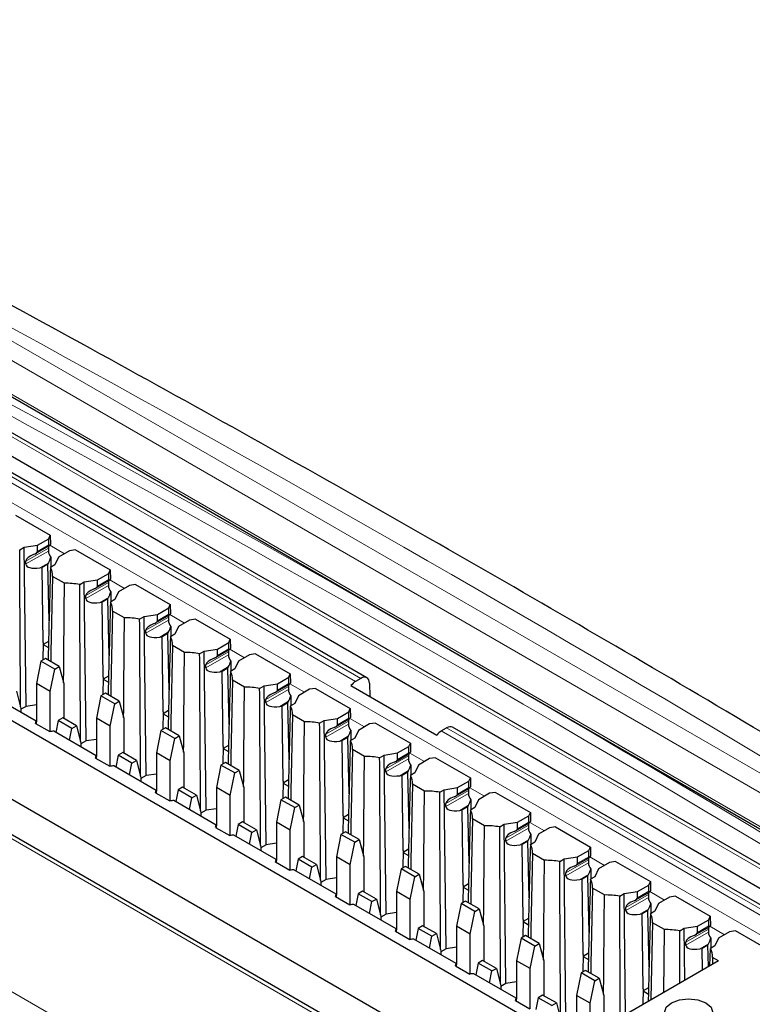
# Paper-space layout 'Blatt2' of a CAD drawing. Header units: millimetres. Extents: x 5 to 418, y 2 to 292.
# Tile 73 of 76: x 314 to 326, y 251 to 268. Entities that reach past the tile are written whole.
import ezdxf

# ---------------------------------------------------------------- set-up
doc = ezdxf.new("R2010")
doc.units = ezdxf.units.MM

psp = doc.layouts.new('Blatt2')

# ---------------------------------------------------------------- linework, layer by layer
at = {"color": 7, "linetype": 'Continuous', "lineweight": 18}
for p, q in [((306.937, 265.459), (335.45, 248.999)), ((308.766, 265.287), (333.909, 250.772)), ((333.765, 250.526), (308.622, 265.041)), ((334.121, 249.069), (307.927, 264.19)), ((319.745, 256.707), (307.345, 263.865)), ((310.38, 262.012), (319.657, 256.657)), ((328.199, 251.402), (310.238, 261.77)), ((323.254, 248.708), (305.293, 259.076)), ((314.217, 258.595), (314.589, 258.809)), ((314.589, 258.858), (314.219, 258.644)), ((314.598, 258.91), (314.408, 258.8)), ((314.613, 258.904), (314.855, 258.764)), ((314.594, 258.616), (314.446, 258.531)), ((315.579, 258.287), (315.209, 258.073)), ((315.588, 258.338), (315.398, 258.229)), ((315.602, 258.332), (315.845, 258.192)), ((315.207, 258.023), (315.579, 258.238)), ((315.583, 258.044), (315.436, 257.959)), ((316.197, 257.452), (316.569, 257.666)), ((316.569, 257.715), (316.199, 257.501)), ((316.578, 257.767), (316.388, 257.657)), ((316.592, 257.761), (316.835, 257.621)), ((316.573, 257.473), (316.426, 257.388)), ((317.559, 257.144), (317.189, 256.93)), ((317.568, 257.195), (317.378, 257.086)), ((317.582, 257.19), (317.825, 257.049)), ((317.187, 256.88), (317.559, 257.095)), ((317.563, 256.901), (317.416, 256.816)), ((318.177, 256.309), (318.549, 256.523)), ((318.549, 256.572), (318.179, 256.359)), ((318.558, 256.624), (318.368, 256.514)), ((318.572, 256.618), (318.815, 256.478)), ((318.553, 256.33), (318.406, 256.245)), ((319.539, 256.001), (319.168, 255.787)), ((319.547, 256.052), (319.358, 255.943)), ((319.562, 256.047), (319.805, 255.906)), ((319.167, 255.737), (319.539, 255.952)), ((321.071, 255.84), (328.34, 251.644)), ((333.558, 248.733), (321.159, 255.891)), ((319.543, 255.758), (319.396, 255.673)), ((320.157, 255.166), (320.529, 255.38)), ((320.529, 255.429), (320.158, 255.216)), ((320.537, 255.481), (320.348, 255.371)), ((320.552, 255.475), (320.795, 255.335)), ((320.533, 255.187), (320.386, 255.102)), ((321.527, 254.909), (321.338, 254.8)), ((321.542, 254.904), (321.785, 254.763)), ((321.147, 254.594), (321.519, 254.809)), ((321.519, 254.858), (321.148, 254.644)), ((321.523, 254.615), (321.376, 254.53)), ((322.137, 254.023), (322.509, 254.237)), ((322.509, 254.286), (322.138, 254.073)), ((322.517, 254.338), (322.328, 254.228)), ((322.532, 254.332), (322.775, 254.192)), ((322.513, 254.044), (322.366, 253.959)), ((323.507, 253.766), (323.318, 253.657)), ((323.522, 253.761), (323.765, 253.62)), ((323.127, 253.451), (323.499, 253.666)), ((323.499, 253.715), (323.128, 253.501)), ((323.503, 253.473), (323.356, 253.387)), ((311.045, 253.236), (327.025, 244.011)), ((324.117, 252.88), (324.489, 253.094)), ((324.489, 253.143), (324.118, 252.93)), ((324.497, 253.195), (324.307, 253.085)), ((324.512, 253.189), (324.755, 253.049)), ((324.493, 252.901), (324.346, 252.816)), ((325.487, 252.624), (325.297, 252.514)), ((325.502, 252.618), (325.745, 252.477)), ((325.107, 252.308), (325.479, 252.523)), ((325.479, 252.572), (325.108, 252.358)), ((325.483, 252.33), (325.336, 252.244))]:
    psp.add_line(p, q, dxfattribs=at)
at = {"color": 7, "linetype": 'Continuous', "lineweight": 25}
for p, q in [((306.962, 265.404), (335.475, 248.944)), ((334.221, 249.079), (308.027, 264.2)), ((333.881, 248.881), (307.601, 264.051)), ((319.845, 256.717), (307.445, 263.875)), ((324.234, 250.09), (306.415, 260.377)), ((306.008, 259.32), (324.044, 248.908)), ((314.048, 259.399), (314.621, 259.069)), ((323.354, 248.718), (305.393, 259.086)), ((314.411, 258.906), (314.595, 259.012)), ((314.595, 259.012), (314.621, 259.069)), ((314.598, 258.91), (314.595, 259.012)), ((314.621, 259.069), (314.624, 258.917)), ((314.116, 258.828), (314.191, 258.872)), ((314.191, 258.872), (314.411, 258.906)), ((314.22, 256.246), (314.191, 258.872)), ((314.379, 258.767), (314.606, 258.898)), ((314.408, 258.8), (314.411, 258.906)), ((314.589, 258.858), (314.589, 258.809)), ((314.94, 258.812), (314.756, 258.707)), ((315.038, 258.828), (314.94, 258.812)), ((315.038, 258.828), (315.611, 258.497)), ((314.217, 258.595), (314.219, 258.644)), ((314.582, 258.592), (314.594, 258.616)), ((314.627, 258.706), (314.63, 258.541)), ((314.756, 258.707), (314.697, 258.58)), ((314.446, 258.531), (314.488, 258.537)), ((314.582, 258.592), (314.488, 258.537)), ((314.501, 257.298), (314.488, 258.537)), ((314.6, 257.658), (314.582, 258.592)), ((314.697, 258.58), (314.622, 258.536)), ((315.401, 258.334), (315.585, 258.44)), ((315.585, 258.44), (315.611, 258.497)), ((315.588, 258.338), (315.585, 258.44)), ((315.611, 258.497), (315.614, 258.346)), ((314.854, 258.277), (314.657, 258.391)), ((315.106, 258.257), (315.181, 258.3)), ((315.181, 258.3), (315.401, 258.334)), ((315.21, 255.675), (315.181, 258.3)), ((315.369, 258.195), (315.596, 258.326)), ((315.398, 258.229), (315.401, 258.334)), ((315.579, 258.287), (315.579, 258.238)), ((315.617, 258.134), (315.62, 257.969)), ((315.746, 258.135), (315.687, 258.008)), ((315.93, 258.241), (315.746, 258.135)), ((316.028, 258.256), (315.93, 258.241)), ((316.028, 258.256), (316.601, 257.926)), ((315.207, 258.023), (315.209, 258.073)), ((315.436, 257.959), (315.478, 257.966)), ((315.572, 258.02), (315.478, 257.966)), ((315.491, 256.727), (315.478, 257.966)), ((315.572, 258.02), (315.583, 258.044)), ((315.59, 257.087), (315.572, 258.02)), ((315.687, 258.008), (315.612, 257.964)), ((315.844, 257.706), (315.647, 257.819)), ((316.391, 257.763), (316.574, 257.869)), ((316.574, 257.869), (316.601, 257.926)), ((316.578, 257.767), (316.574, 257.869)), ((316.601, 257.926), (316.604, 257.774)), ((316.095, 257.685), (316.171, 257.729)), ((316.171, 257.729), (316.391, 257.763)), ((316.2, 255.103), (316.171, 257.729)), ((316.359, 257.624), (316.586, 257.755)), ((316.388, 257.657), (316.391, 257.763)), ((316.569, 257.715), (316.569, 257.666)), ((316.92, 257.67), (316.736, 257.564)), ((317.018, 257.685), (316.92, 257.67)), ((317.018, 257.685), (317.591, 257.354)), ((316.197, 257.452), (316.199, 257.501)), ((316.562, 257.449), (316.573, 257.473)), ((316.607, 257.563), (316.61, 257.398)), ((316.736, 257.564), (316.677, 257.437)), ((314.592, 257.318), (314.501, 257.266)), ((316.426, 257.388), (316.468, 257.394)), ((316.562, 257.449), (316.468, 257.394)), ((316.481, 256.155), (316.468, 257.394)), ((316.58, 256.515), (316.562, 257.449)), ((316.677, 257.437), (316.602, 257.393)), ((317.564, 257.297), (317.591, 257.354)), ((317.591, 257.354), (317.593, 257.203)), ((314.501, 257.298), (314.499, 257.01)), ((314.501, 257.298), (314.501, 257.266)), ((314.501, 257.266), (314.589, 257.215)), ((316.834, 257.134), (316.637, 257.248)), ((317.085, 257.114), (317.161, 257.157)), ((317.161, 257.157), (317.381, 257.191)), ((317.19, 254.532), (317.161, 257.157)), ((317.349, 257.052), (317.576, 257.183)), ((317.378, 257.086), (317.381, 257.191)), ((317.381, 257.191), (317.564, 257.297)), ((317.559, 257.144), (317.559, 257.095)), ((317.568, 257.195), (317.564, 257.297)), ((314.467, 256.992), (314.391, 256.621)), ((314.542, 257.035), (314.467, 256.992)), ((314.693, 256.861), (314.467, 256.992)), ((314.768, 256.904), (314.542, 257.035)), ((317.597, 256.991), (317.6, 256.826)), ((317.726, 256.992), (317.667, 256.865)), ((317.91, 257.098), (317.726, 256.992)), ((318.008, 257.113), (317.91, 257.098)), ((318.008, 257.113), (318.581, 256.783)), ((314.618, 256.491), (314.693, 256.861)), ((314.693, 256.861), (314.768, 256.904)), ((314.768, 256.904), (314.844, 256.621)), ((317.187, 256.88), (317.189, 256.93)), ((317.416, 256.816), (317.458, 256.823)), ((317.552, 256.877), (317.458, 256.823)), ((317.471, 255.584), (317.458, 256.823)), ((317.552, 256.877), (317.563, 256.901)), ((317.57, 255.944), (317.552, 256.877)), ((317.667, 256.865), (317.592, 256.822)), ((315.491, 256.727), (315.489, 256.439)), ((315.582, 256.746), (315.491, 256.694)), ((315.491, 256.727), (315.491, 256.694)), ((315.491, 256.694), (315.579, 256.643)), ((317.824, 256.563), (317.627, 256.676)), ((318.371, 256.62), (318.554, 256.726)), ((318.554, 256.726), (318.581, 256.783)), ((318.558, 256.624), (318.554, 256.726)), ((318.581, 256.783), (318.583, 256.631)), ((319.745, 256.707), (319.657, 256.657)), ((314.061, 256.496), (314.137, 256.213)), ((314.618, 256.491), (314.391, 256.621)), ((314.391, 256.621), (314.391, 255.99)), ((314.618, 255.83), (314.618, 256.491)), ((314.844, 256.621), (314.844, 256.044)), ((318.075, 256.542), (318.151, 256.586)), ((318.151, 256.586), (318.371, 256.62)), ((318.18, 253.96), (318.151, 256.586)), ((318.339, 256.481), (318.566, 256.612)), ((318.368, 256.514), (318.371, 256.62)), ((318.549, 256.572), (318.549, 256.523)), ((318.899, 256.527), (318.716, 256.421)), ((318.998, 256.542), (318.899, 256.527)), ((318.998, 256.542), (319.571, 256.211)), ((319.582, 256.588), (320.996, 255.772)), ((319.888, 256.627), (319.895, 256.407)), ((314.388, 256.003), (313.687, 256.407)), ((315.457, 256.42), (315.381, 256.05)), ((315.532, 256.463), (315.457, 256.42)), ((315.683, 256.29), (315.457, 256.42)), ((315.758, 256.333), (315.532, 256.463)), ((315.683, 256.29), (315.758, 256.333)), ((315.758, 256.333), (315.834, 256.05)), ((318.177, 256.309), (318.179, 256.359)), ((318.542, 256.306), (318.553, 256.33)), ((318.587, 256.42), (318.59, 256.255)), ((318.716, 256.421), (318.657, 256.294)), ((314.22, 256.246), (314.137, 256.198)), ((314.137, 256.213), (314.137, 256.148)), ((314.391, 256.273), (314.22, 256.246)), ((315.607, 255.919), (315.683, 256.29)), ((316.572, 256.175), (316.481, 256.123)), ((318.406, 256.245), (318.447, 256.251)), ((318.542, 256.306), (318.447, 256.251)), ((318.461, 255.013), (318.447, 256.251)), ((318.56, 255.372), (318.542, 256.306)), ((318.657, 256.294), (318.581, 256.25)), ((319.544, 256.154), (319.571, 256.211)), ((319.571, 256.211), (319.573, 256.06)), ((314.75, 256.012), (314.71, 255.817)), ((314.825, 256.055), (314.75, 256.012)), ((314.976, 255.881), (314.75, 256.012)), ((315.051, 255.924), (314.825, 256.055)), ((315.607, 255.919), (315.381, 256.05)), ((315.381, 256.05), (315.381, 255.419)), ((315.834, 256.05), (315.834, 255.472)), ((316.481, 256.155), (316.479, 255.867)), ((316.481, 256.155), (316.481, 256.123)), ((316.481, 256.123), (316.569, 256.072)), ((318.814, 255.991), (318.617, 256.105)), ((319.065, 255.971), (319.141, 256.014)), ((319.141, 256.014), (319.361, 256.048)), ((319.17, 253.389), (319.141, 256.014)), ((319.329, 255.909), (319.556, 256.04)), ((319.358, 255.943), (319.361, 256.048)), ((319.361, 256.048), (319.544, 256.154)), ((319.539, 256.001), (319.539, 255.952)), ((319.547, 256.052), (319.544, 256.154)), ((314.376, 255.965), (314.611, 255.829)), ((314.396, 255.953), (314.396, 255.958)), ((314.936, 255.686), (314.976, 255.881)), ((314.976, 255.881), (315.051, 255.924)), ((315.051, 255.924), (315.127, 255.642)), ((315.607, 255.258), (315.607, 255.919)), ((316.447, 255.849), (316.371, 255.478)), ((316.522, 255.892), (316.447, 255.849)), ((316.673, 255.718), (316.447, 255.849)), ((316.748, 255.761), (316.522, 255.892)), ((319.577, 255.848), (319.58, 255.683)), ((319.706, 255.849), (319.647, 255.722)), ((319.889, 255.955), (319.706, 255.849)), ((319.988, 255.97), (319.889, 255.955)), ((319.988, 255.97), (320.561, 255.64)), ((321.071, 255.84), (321.159, 255.891)), ((333.658, 248.743), (321.258, 255.901)), ((315.378, 255.431), (314.677, 255.836)), ((315.381, 255.701), (315.21, 255.675)), ((316.597, 255.348), (316.673, 255.718)), ((316.673, 255.718), (316.748, 255.761)), ((316.748, 255.761), (316.824, 255.478)), ((319.167, 255.737), (319.168, 255.787)), ((319.396, 255.673), (319.437, 255.68)), ((319.532, 255.734), (319.437, 255.68)), ((319.451, 254.441), (319.437, 255.68)), ((319.532, 255.734), (319.543, 255.758)), ((319.55, 254.801), (319.532, 255.734)), ((319.647, 255.722), (319.571, 255.679)), ((315.21, 255.675), (315.127, 255.627)), ((315.127, 255.642), (315.127, 255.576)), ((317.471, 255.584), (317.469, 255.296)), ((317.562, 255.603), (317.471, 255.551)), ((317.471, 255.584), (317.471, 255.551)), ((317.471, 255.551), (317.559, 255.5)), ((319.804, 255.42), (319.607, 255.533)), ((320.351, 255.477), (320.534, 255.583)), ((320.534, 255.583), (320.561, 255.64)), ((320.537, 255.481), (320.534, 255.583)), ((320.561, 255.64), (320.563, 255.488)), ((315.366, 255.393), (315.601, 255.257)), ((315.386, 255.382), (315.385, 255.386)), ((315.74, 255.44), (315.7, 255.245)), ((315.815, 255.484), (315.74, 255.44)), ((315.966, 255.31), (315.74, 255.44)), ((316.041, 255.353), (315.815, 255.484)), ((315.966, 255.31), (316.041, 255.353)), ((316.041, 255.353), (316.117, 255.07)), ((316.597, 255.348), (316.371, 255.478)), ((316.371, 255.478), (316.371, 254.847)), ((316.824, 255.478), (316.824, 254.901)), ((320.055, 255.399), (320.131, 255.443)), ((320.131, 255.443), (320.351, 255.477)), ((320.16, 252.818), (320.131, 255.443)), ((320.319, 255.338), (320.546, 255.469)), ((320.348, 255.371), (320.351, 255.477)), ((320.529, 255.429), (320.529, 255.38)), ((320.879, 255.384), (320.696, 255.278)), ((320.978, 255.399), (320.879, 255.384)), ((320.978, 255.399), (321.551, 255.068)), ((316.368, 254.86), (315.667, 255.264)), ((315.926, 255.115), (315.966, 255.31)), ((316.597, 254.687), (316.597, 255.348)), ((317.437, 255.277), (317.361, 254.907)), ((317.512, 255.32), (317.437, 255.277)), ((317.663, 255.147), (317.437, 255.277)), ((317.738, 255.19), (317.512, 255.32)), ((317.663, 255.147), (317.738, 255.19)), ((317.738, 255.19), (317.814, 254.907)), ((320.157, 255.166), (320.158, 255.216)), ((320.567, 255.277), (320.57, 255.112)), ((320.696, 255.278), (320.637, 255.151)), ((316.2, 255.103), (316.117, 255.055)), ((316.117, 255.07), (316.117, 255.005)), ((316.371, 255.13), (316.2, 255.103)), ((317.587, 254.776), (317.663, 255.147)), ((318.552, 255.032), (318.461, 254.98)), ((320.386, 255.102), (320.427, 255.108)), ((320.522, 255.163), (320.427, 255.108)), ((320.441, 253.87), (320.427, 255.108)), ((320.522, 255.163), (320.533, 255.187)), ((320.54, 254.229), (320.522, 255.163)), ((320.637, 255.151), (320.561, 255.107)), ((321.524, 255.011), (321.551, 255.068)), ((321.551, 255.068), (321.553, 254.917)), ((316.73, 254.869), (316.69, 254.674)), ((316.804, 254.912), (316.73, 254.869)), ((316.956, 254.738), (316.73, 254.869)), ((317.031, 254.781), (316.804, 254.912)), ((317.587, 254.776), (317.361, 254.907)), ((317.361, 254.907), (317.361, 254.276)), ((317.814, 254.907), (317.814, 254.33)), ((318.461, 255.013), (318.459, 254.724)), ((318.461, 255.013), (318.461, 254.98)), ((318.461, 254.98), (318.549, 254.929)), ((320.794, 254.848), (320.597, 254.962)), ((321.045, 254.828), (321.121, 254.871)), ((321.121, 254.871), (321.341, 254.905)), ((321.15, 252.246), (321.121, 254.871)), ((321.308, 254.766), (321.536, 254.897)), ((321.338, 254.8), (321.341, 254.905)), ((321.341, 254.905), (321.524, 255.011)), ((321.527, 254.909), (321.524, 255.011)), ((316.356, 254.822), (316.591, 254.686)), ((316.376, 254.81), (316.375, 254.815)), ((316.916, 254.543), (316.956, 254.738)), ((316.956, 254.738), (317.031, 254.781)), ((317.031, 254.781), (317.107, 254.499)), ((317.587, 254.115), (317.587, 254.776)), ((318.427, 254.706), (318.351, 254.335)), ((318.502, 254.749), (318.427, 254.706)), ((318.653, 254.575), (318.427, 254.706)), ((318.728, 254.618), (318.502, 254.749)), ((321.519, 254.858), (321.519, 254.809)), ((321.557, 254.705), (321.56, 254.54)), ((321.686, 254.706), (321.627, 254.579)), ((321.869, 254.812), (321.686, 254.706)), ((321.968, 254.827), (321.869, 254.812)), ((321.968, 254.827), (322.541, 254.497)), ((317.358, 254.288), (316.657, 254.693)), ((317.361, 254.558), (317.19, 254.532)), ((318.577, 254.205), (318.653, 254.575)), ((318.653, 254.575), (318.728, 254.618)), ((318.728, 254.618), (318.804, 254.335)), ((321.147, 254.594), (321.148, 254.644)), ((321.512, 254.591), (321.417, 254.537)), ((321.512, 254.591), (321.523, 254.615)), ((321.53, 253.658), (321.512, 254.591)), ((321.627, 254.579), (321.551, 254.536)), ((317.19, 254.532), (317.107, 254.484)), ((317.107, 254.499), (317.107, 254.433)), ((319.451, 254.441), (319.449, 254.153)), ((319.542, 254.46), (319.451, 254.408)), ((319.451, 254.441), (319.451, 254.408)), ((319.451, 254.408), (319.539, 254.357)), ((321.376, 254.53), (321.417, 254.537)), ((321.431, 253.298), (321.417, 254.537)), ((321.784, 254.277), (321.587, 254.39)), ((322.331, 254.334), (322.514, 254.44)), ((322.514, 254.44), (322.541, 254.497)), ((322.517, 254.338), (322.514, 254.44)), ((322.541, 254.497), (322.543, 254.345)), ((317.346, 254.25), (317.581, 254.114)), ((317.365, 254.239), (317.365, 254.243)), ((317.72, 254.297), (317.68, 254.103)), ((317.794, 254.341), (317.72, 254.297)), ((317.946, 254.167), (317.72, 254.297)), ((318.021, 254.21), (317.794, 254.341)), ((318.577, 254.205), (318.351, 254.335)), ((318.351, 254.335), (318.351, 253.704)), ((318.804, 254.335), (318.804, 253.758)), ((322.035, 254.256), (322.111, 254.3)), ((322.111, 254.3), (322.331, 254.334)), ((322.139, 251.675), (322.111, 254.3)), ((322.298, 254.195), (322.526, 254.326)), ((322.328, 254.228), (322.331, 254.334)), ((322.509, 254.286), (322.509, 254.237)), ((322.859, 254.241), (322.676, 254.135)), ((322.958, 254.256), (322.859, 254.241)), ((322.958, 254.256), (323.531, 253.925)), ((318.348, 253.717), (317.647, 254.121)), ((317.906, 253.972), (317.946, 254.167)), ((317.946, 254.167), (318.021, 254.21)), ((318.021, 254.21), (318.096, 253.927)), ((318.577, 253.544), (318.577, 254.205)), ((319.417, 254.134), (319.341, 253.764)), ((319.491, 254.177), (319.417, 254.134)), ((319.643, 254.004), (319.417, 254.134)), ((319.718, 254.047), (319.491, 254.177)), ((322.137, 254.023), (322.138, 254.073)), ((322.547, 254.134), (322.55, 253.969)), ((322.676, 254.135), (322.617, 254.008)), ((318.18, 253.96), (318.096, 253.912)), ((318.096, 253.927), (318.096, 253.862)), ((318.351, 253.987), (318.18, 253.96)), ((319.567, 253.633), (319.643, 254.004)), ((319.643, 254.004), (319.718, 254.047)), ((319.718, 254.047), (319.794, 253.764)), ((320.532, 253.889), (320.441, 253.837)), ((322.366, 253.959), (322.407, 253.965)), ((322.502, 254.02), (322.407, 253.965)), ((322.421, 252.727), (322.407, 253.965)), ((322.502, 254.02), (322.513, 254.044)), ((322.52, 253.086), (322.502, 254.02)), ((322.617, 254.008), (322.541, 253.964)), ((323.504, 253.868), (323.531, 253.925)), ((323.531, 253.925), (323.533, 253.774)), ((318.71, 253.726), (318.67, 253.531)), ((318.784, 253.769), (318.71, 253.726)), ((318.936, 253.595), (318.71, 253.726)), ((319.011, 253.638), (318.784, 253.769)), ((319.567, 253.633), (319.341, 253.764)), ((319.341, 253.764), (319.341, 253.133)), ((319.794, 253.764), (319.794, 253.187)), ((320.441, 253.87), (320.439, 253.581)), ((320.441, 253.87), (320.441, 253.837)), ((320.441, 253.837), (320.529, 253.786)), ((322.774, 253.705), (322.577, 253.819)), ((323.025, 253.685), (323.101, 253.728)), ((323.101, 253.728), (323.321, 253.762)), ((323.129, 251.103), (323.101, 253.728)), ((323.288, 253.623), (323.516, 253.754)), ((323.318, 253.657), (323.321, 253.762)), ((323.321, 253.762), (323.504, 253.868)), ((323.507, 253.766), (323.504, 253.868)), ((318.336, 253.679), (318.571, 253.543)), ((318.355, 253.667), (318.355, 253.672)), ((318.896, 253.4), (318.936, 253.595)), ((318.936, 253.595), (319.011, 253.638)), ((319.011, 253.638), (319.086, 253.356)), ((319.567, 252.972), (319.567, 253.633)), ((320.481, 253.606), (320.407, 253.563)), ((320.708, 253.475), (320.481, 253.606)), ((323.499, 253.715), (323.499, 253.666)), ((323.849, 253.669), (323.666, 253.563)), ((323.948, 253.684), (323.849, 253.669)), ((323.948, 253.684), (324.521, 253.354)), ((319.338, 253.145), (318.637, 253.55)), ((319.341, 253.415), (319.17, 253.389)), ((320.407, 253.563), (320.331, 253.192)), ((320.633, 253.432), (320.407, 253.563)), ((320.557, 253.062), (320.633, 253.432)), ((320.633, 253.432), (320.708, 253.475)), ((320.708, 253.475), (320.783, 253.192)), ((323.127, 253.451), (323.128, 253.501)), ((323.492, 253.449), (323.397, 253.394)), ((323.492, 253.449), (323.503, 253.473)), ((323.51, 252.515), (323.492, 253.449)), ((323.607, 253.436), (323.531, 253.393)), ((323.537, 253.562), (323.54, 253.397)), ((323.666, 253.563), (323.607, 253.436)), ((319.17, 253.389), (319.086, 253.341)), ((319.086, 253.356), (319.086, 253.29)), ((321.431, 253.298), (321.429, 253.01)), ((321.521, 253.318), (321.431, 253.265)), ((321.431, 253.298), (321.431, 253.265)), ((321.431, 253.265), (321.519, 253.214)), ((323.356, 253.387), (323.397, 253.394)), ((323.411, 252.155), (323.397, 253.394)), ((323.764, 253.134), (323.567, 253.247)), ((324.311, 253.191), (324.494, 253.297)), ((324.494, 253.297), (324.521, 253.354)), ((324.497, 253.195), (324.494, 253.297)), ((324.521, 253.354), (324.523, 253.202)), ((319.325, 253.107), (319.561, 252.971)), ((319.345, 253.096), (319.345, 253.1)), ((319.7, 253.155), (319.66, 252.96)), ((319.774, 253.198), (319.7, 253.155)), ((319.926, 253.024), (319.7, 253.155)), ((320.001, 253.067), (319.774, 253.198)), ((320.557, 253.062), (320.331, 253.192)), ((320.331, 253.192), (320.331, 252.561)), ((320.783, 253.192), (320.783, 252.615)), ((324.015, 253.113), (324.091, 253.157)), ((324.091, 253.157), (324.311, 253.191)), ((324.112, 251.163), (324.091, 253.157)), ((324.278, 253.052), (324.506, 253.183)), ((324.307, 253.085), (324.311, 253.191)), ((324.489, 253.143), (324.489, 253.094)), ((324.839, 253.098), (324.656, 252.992)), ((324.938, 253.113), (324.839, 253.098)), ((324.938, 253.113), (325.51, 252.782)), ((320.328, 252.574), (319.627, 252.978)), ((319.886, 252.829), (319.926, 253.024)), ((319.926, 253.024), (320.001, 253.067)), ((320.001, 253.067), (320.076, 252.784)), ((320.557, 252.401), (320.557, 253.062)), ((321.397, 252.991), (321.321, 252.621)), ((321.471, 253.034), (321.397, 252.991)), ((321.623, 252.861), (321.397, 252.991)), ((321.698, 252.904), (321.471, 253.034)), ((324.117, 252.88), (324.118, 252.93)), ((324.527, 252.991), (324.53, 252.826)), ((324.656, 252.992), (324.597, 252.865)), ((320.16, 252.818), (320.076, 252.769)), ((320.076, 252.784), (320.076, 252.719)), ((320.331, 252.844), (320.16, 252.818)), ((321.547, 252.49), (321.623, 252.861)), ((321.623, 252.861), (321.698, 252.904)), ((321.698, 252.904), (321.773, 252.621)), ((324.346, 252.816), (324.387, 252.822)), ((324.482, 252.877), (324.387, 252.822)), ((324.401, 251.584), (324.387, 252.822)), ((324.482, 252.877), (324.493, 252.901)), ((324.5, 251.943), (324.482, 252.877)), ((324.597, 252.865), (324.521, 252.821)), ((325.484, 252.725), (325.51, 252.782)), ((325.51, 252.782), (325.513, 252.631)), ((320.764, 252.626), (320.69, 252.583)), ((320.991, 252.496), (320.764, 252.626)), ((321.547, 252.49), (321.321, 252.621)), ((321.321, 252.621), (321.321, 251.99)), ((321.773, 252.621), (321.773, 252.044)), ((322.421, 252.727), (322.419, 252.438)), ((322.511, 252.746), (322.421, 252.694)), ((322.421, 252.727), (322.421, 252.694)), ((322.421, 252.694), (322.509, 252.643)), ((324.754, 252.562), (324.557, 252.676)), ((325.081, 252.585), (325.301, 252.619)), ((325.268, 252.48), (325.496, 252.611)), ((325.297, 252.514), (325.301, 252.619)), ((325.301, 252.619), (325.484, 252.725)), ((325.487, 252.624), (325.484, 252.725)), ((320.315, 252.536), (320.551, 252.4)), ((320.335, 252.524), (320.335, 252.529)), ((320.69, 252.583), (320.65, 252.388)), ((320.916, 252.452), (320.69, 252.583)), ((320.876, 252.257), (320.916, 252.452)), ((320.916, 252.452), (320.991, 252.496)), ((320.991, 252.496), (321.066, 252.213)), ((321.547, 251.829), (321.547, 252.49)), ((322.461, 252.463), (322.387, 252.42)), ((322.688, 252.332), (322.461, 252.463)), ((324.745, 251.528), (324.754, 252.562)), ((325.005, 252.542), (325.081, 252.585)), ((325.01, 251.681), (325.005, 252.542)), ((325.09, 251.727), (325.081, 252.585)), ((325.479, 252.572), (325.479, 252.523)), ((325.829, 252.526), (325.646, 252.42)), ((325.928, 252.541), (325.829, 252.526)), ((327.204, 251.805), (325.928, 252.541)), ((321.318, 252.002), (320.617, 252.407)), ((321.321, 252.273), (321.15, 252.246)), ((322.387, 252.42), (322.311, 252.049)), ((322.613, 252.289), (322.387, 252.42)), ((322.537, 251.919), (322.613, 252.289)), ((322.613, 252.289), (322.688, 252.332)), ((322.688, 252.332), (322.763, 252.049)), ((325.107, 252.308), (325.108, 252.358)), ((325.472, 252.306), (325.377, 252.251)), ((325.472, 252.306), (325.483, 252.33)), ((325.479, 251.952), (325.472, 252.306)), ((325.587, 252.293), (325.511, 252.25)), ((325.517, 252.419), (325.52, 252.255)), ((325.646, 252.42), (325.587, 252.293)), ((321.15, 252.246), (321.066, 252.198)), ((321.066, 252.213), (321.066, 252.148)), ((323.411, 252.155), (323.409, 251.867)), ((323.501, 252.175), (323.411, 252.122)), ((323.411, 252.155), (323.411, 252.122)), ((323.411, 252.122), (323.499, 252.071)), ((325.336, 252.244), (325.377, 252.251)), ((325.381, 251.895), (325.377, 252.251)), ((325.504, 251.966), (325.511, 252.25)), ((325.547, 252.104), (325.544, 251.99)), ((325.645, 252.048), (325.547, 252.104)), ((321.305, 251.964), (321.541, 251.828)), ((321.325, 251.953), (321.325, 251.957)), ((321.68, 252.012), (321.64, 251.817)), ((321.754, 252.055), (321.68, 252.012)), ((321.906, 251.881), (321.68, 252.012)), ((321.98, 251.924), (321.754, 252.055)), ((322.537, 251.919), (322.311, 252.049)), ((322.311, 252.049), (322.311, 251.418)), ((322.763, 252.049), (322.763, 251.472)), ((325.645, 252.048), (323.403, 250.753)), ((322.308, 251.431), (321.607, 251.835)), ((321.866, 251.686), (321.906, 251.881)), ((321.906, 251.881), (321.98, 251.924)), ((321.98, 251.924), (322.056, 251.641)), ((322.537, 251.258), (322.537, 251.919)), ((323.377, 251.848), (323.301, 251.478)), ((323.451, 251.891), (323.377, 251.848)), ((323.603, 251.718), (323.377, 251.848)), ((323.678, 251.761), (323.451, 251.891)), ((322.139, 251.675), (322.056, 251.627)), ((322.056, 251.641), (322.056, 251.576)), ((322.311, 251.701), (322.139, 251.675)), ((323.527, 251.347), (323.603, 251.718)), ((323.603, 251.718), (323.678, 251.761)), ((323.678, 251.761), (323.753, 251.478)), ((322.744, 251.483), (322.669, 251.44)), ((322.97, 251.353), (322.744, 251.483)), ((323.527, 251.347), (323.301, 251.478)), ((323.301, 251.478), (323.301, 250.847)), ((323.753, 251.478), (323.753, 250.956)), ((324.401, 251.584), (324.399, 251.328)), ((324.491, 251.603), (324.401, 251.551)), ((324.401, 251.584), (324.401, 251.551)), ((324.401, 251.551), (324.489, 251.5)), ((322.295, 251.393), (322.531, 251.257)), ((322.315, 251.381), (322.315, 251.386)), ((322.669, 251.44), (322.63, 251.245)), ((322.896, 251.309), (322.669, 251.44)), ((322.896, 251.309), (322.97, 251.353)), ((322.97, 251.353), (323.046, 251.07)), ((323.527, 250.825), (323.527, 251.347))]:
    psp.add_line(p, q, dxfattribs=at)
at = {"color": 7, "linetype": 'Continuous', "lineweight": 25, "flags": 128}
for points in [[(314.657, 258.391), (314.63, 257.14), (314.627, 256.985)], [(315.647, 257.819), (315.62, 256.569), (315.617, 256.414)], [(316.637, 257.248), (316.61, 255.997), (316.607, 255.842)], [(317.627, 256.676), (317.6, 255.426), (317.597, 255.271)], [(318.617, 256.105), (318.59, 254.854), (318.587, 254.7)], [(319.607, 255.533), (319.58, 254.283), (319.577, 254.128)], [(320.597, 254.962), (320.57, 253.711), (320.567, 253.557)], [(321.587, 254.39), (321.56, 253.14), (321.557, 252.985)], [(322.577, 253.819), (322.55, 252.568), (322.547, 252.414)], [(323.567, 253.247), (323.54, 251.997), (323.537, 251.842)], [(324.557, 252.676), (324.53, 251.425), (324.53, 251.404)], [(324.871, 251.029), (324.784, 251.104), (324.753, 251.192), (324.784, 251.281), (324.871, 251.356), (325, 251.406), (325.153, 251.423), (325.306, 251.406), (325.436, 251.356), (325.523, 251.281), (325.553, 251.192), (325.523, 251.104), (325.436, 251.029), (325.306, 250.979), (325.153, 250.961), (325, 250.979), (324.871, 251.029)]]:
    psp.add_lwpolyline(points, dxfattribs=at)
at = {"color": 7, "linetype": 'Continuous', "lineweight": 25}
for centre, radius, start, end in [((314.67, 258.86), 0.0809, 157.2873, 181.4651), ((314.771, 258.817), 0.182, 182.5078, 217.7954), ((314.38, 258.399), 0.278, 358.227, 29.4562), ((314.873, 256.967), 1.31, 79.7801, 90.8315), ((315.66, 258.289), 0.0809, 157.2873, 181.4651), ((315.761, 258.246), 0.182, 182.5078, 217.7954), ((315.37, 257.828), 0.278, 358.227, 29.4562), ((315.863, 256.396), 1.31, 79.7801, 90.8315), ((316.65, 257.717), 0.0809, 157.2873, 181.4651), ((316.751, 257.674), 0.182, 182.5078, 217.7954), ((316.36, 257.256), 0.278, 358.227, 29.4562), ((317.64, 257.146), 0.0809, 157.2873, 181.4651), ((316.853, 255.825), 1.31, 79.7801, 90.8315), ((317.741, 257.103), 0.182, 182.5078, 217.7954), ((317.35, 256.685), 0.278, 358.227, 29.4562), ((317.843, 255.253), 1.31, 79.7801, 90.8315), ((318.63, 256.574), 0.0809, 157.2873, 181.4651), ((318.731, 256.531), 0.182, 182.5078, 217.7954), ((318.34, 256.113), 0.278, 358.227, 29.4562), ((314.164, 256.054), 0.23, 337.0218, 347.0334), ((319.62, 256.003), 0.0809, 157.2873, 181.4651), ((318.833, 254.682), 1.31, 79.7801, 90.8315), ((319.721, 255.96), 0.182, 182.5078, 217.7954), ((314.756, 254.794), 1.045, 94.3461, 97.9939), ((319.33, 255.542), 0.278, 358.227, 29.4562), ((315.154, 255.483), 0.23, 337.0218, 347.0334), ((319.823, 254.11), 1.31, 79.7801, 90.8315), ((320.61, 255.432), 0.0809, 157.2873, 181.4651), ((320.711, 255.388), 0.182, 182.5078, 217.7954), ((315.746, 254.223), 1.045, 94.3461, 97.9939), ((320.32, 254.97), 0.278, 358.227, 29.4562), ((321.6, 254.86), 0.0809, 157.2873, 181.4651), ((316.144, 254.911), 0.23, 337.0218, 347.0334), ((320.813, 253.539), 1.31, 79.7801, 90.8315), ((321.701, 254.817), 0.182, 182.5078, 217.7954), ((316.736, 253.651), 1.045, 94.3461, 97.9939), ((321.31, 254.399), 0.278, 358.227, 29.4562), ((317.134, 254.34), 0.23, 337.0218, 347.0334), ((321.803, 252.967), 1.31, 79.7801, 90.8315), ((322.59, 254.289), 0.0809, 157.2873, 181.4651), ((322.691, 254.245), 0.182, 182.5078, 217.7954), ((317.726, 253.08), 1.045, 94.3461, 97.9939), ((322.299, 253.828), 0.278, 358.227, 29.4562), ((323.58, 253.717), 0.0809, 157.2873, 181.4651), ((318.124, 253.768), 0.23, 337.0218, 347.0334), ((322.793, 252.396), 1.31, 79.7801, 90.8315), ((323.681, 253.674), 0.182, 182.5078, 217.7954), ((318.716, 252.508), 1.045, 94.3461, 97.9939), ((323.289, 253.256), 0.278, 358.227, 29.4562), ((319.114, 253.197), 0.23, 337.0218, 347.0334), ((323.783, 251.824), 1.31, 79.7801, 90.8315), ((324.57, 253.146), 0.0809, 157.2873, 181.4651), ((324.671, 253.102), 0.182, 182.5078, 217.7954), ((319.706, 251.937), 1.045, 94.3461, 97.9939), ((324.279, 252.685), 0.278, 358.227, 29.4562), ((325.56, 252.574), 0.0809, 157.2873, 181.4651), ((320.104, 252.625), 0.23, 337.0218, 347.0334), ((324.773, 251.253), 1.31, 79.7801, 90.8315), ((325.661, 252.531), 0.182, 182.5078, 217.7954), ((320.696, 251.365), 1.045, 94.3461, 97.9939), ((325.269, 252.113), 0.278, 358.227, 29.4562), ((321.094, 252.054), 0.23, 337.0218, 347.0334), ((321.686, 250.794), 1.045, 94.3461, 97.9939), ((322.084, 251.482), 0.23, 337.0218, 347.0334)]:
    psp.add_arc(centre, radius, start, end, dxfattribs=at)
at = {"color": 7, "linetype": 'Continuous', "lineweight": 18}
for centre, major_axis, ratio, start_param, end_param in [((53.767, 96.654), (378.865, 5.829), 0.587275, 0.71895, 0.839474), ((53.766, 96.751), (378.985, 5.829), 0.587272, 0.719533, 0.83827), ((53.781, 108.965), (378.787, -5.628), 0.567125, 0.746872, 0.840776)]:
    psp.add_ellipse(centre, major_axis=major_axis, ratio=ratio, start_param=start_param, end_param=end_param, dxfattribs=at)
at = {"color": 7, "linetype": 'Continuous', "lineweight": 25}
for centre, major_axis, ratio, start_param, end_param in [((314.311, 258.785), (0.0963, 0.0188), 0.415057, 5.06932, 6.189751), ((314.624, 258.966), (0.0213, 0.0685), 0.214878, 2.584709, 3.70514), ((314.589, 258.76), (0.051, 0.164), 0.214878, 0.377162, 0.563548), ((314.451, 258.68), (0.231, 0.045), 0.415057, 1.927727, 3.048159), ((314.591, 258.712), (0.051, 0.164), 0.214878, 4.155505, 4.739654), ((314.449, 258.63), (0.231, 0.045), 0.415057, 3.048159, 4.618955), ((315.614, 258.394), (0.0213, 0.0685), 0.214878, 2.584709, 3.70514), ((315.579, 258.189), (0.051, 0.164), 0.214878, 0.377162, 0.563548), ((315.441, 258.109), (0.231, 0.045), 0.415057, 1.927727, 3.048159), ((315.301, 258.214), (0.0963, 0.0188), 0.415057, 5.06932, 6.189751), ((315.581, 258.141), (0.051, 0.164), 0.214878, 4.155505, 4.739654), ((315.439, 258.059), (0.231, 0.045), 0.415057, 3.048159, 4.618955), ((316.291, 257.642), (0.0963, 0.0188), 0.415057, 5.06932, 6.189751), ((316.604, 257.823), (0.0213, 0.0685), 0.214878, 2.584709, 3.70514), ((316.569, 257.617), (0.051, 0.164), 0.214878, 0.377162, 0.563548), ((316.43, 257.537), (0.231, 0.045), 0.415057, 1.927727, 3.048159), ((316.57, 257.569), (0.051, 0.164), 0.214878, 4.155505, 4.739654), ((316.429, 257.488), (0.231, 0.045), 0.415057, 3.048159, 4.618955), ((317.593, 257.251), (0.0213, 0.0685), 0.214878, 2.584709, 3.70514), ((317.559, 257.046), (0.051, 0.164), 0.214878, 0.377162, 0.563548), ((317.42, 256.966), (0.231, 0.045), 0.415057, 1.927727, 3.048159), ((317.281, 257.071), (0.0963, 0.0188), 0.415057, 5.06932, 6.189751), ((317.56, 256.998), (0.051, 0.164), 0.214878, 4.155505, 4.739654), ((317.419, 256.916), (0.231, 0.045), 0.415057, 3.048159, 4.618955), ((319.659, 256.492), (0.097, 0.175), 0.587367, 0.776279, 1.336245), ((319.747, 256.543), (0.097, 0.175), 0.587367, 5.506121, 7.059464), ((318.271, 256.499), (0.0963, 0.0188), 0.415057, 5.06932, 6.189751), ((318.583, 256.68), (0.0213, 0.0685), 0.214878, 2.584709, 3.70514), ((318.549, 256.474), (0.051, 0.164), 0.214878, 0.377162, 0.563548), ((318.41, 256.394), (0.231, 0.045), 0.415057, 1.927727, 3.048159), ((318.55, 256.426), (0.051, 0.164), 0.214878, 4.155505, 4.739654), ((318.409, 256.345), (0.231, 0.045), 0.415057, 3.048159, 4.618955), ((313.782, 256.569), (-0.599, 0.655), 0.201907, 3.368146, 3.514595), ((319.573, 256.108), (0.0213, 0.0685), 0.214878, 2.584709, 3.70514), ((319.539, 255.903), (0.051, 0.164), 0.214878, 0.377162, 0.563548), ((319.4, 255.823), (0.231, 0.045), 0.415057, 1.927727, 3.048159), ((319.261, 255.928), (0.0963, 0.0188), 0.415057, 5.06932, 6.189751), ((319.54, 255.855), (0.051, 0.164), 0.214878, 4.155505, 4.739654), ((321.069, 255.678), (0.103, 0.172), 0.56722, 0.793746, 1.353711), ((321.156, 255.729), (0.103, 0.172), 0.56722, 0.008429, 0.793746), ((319.399, 255.773), (0.231, 0.045), 0.415057, 3.048159, 4.618955), ((314.772, 255.997), (-0.599, 0.655), 0.201907, 3.368146, 3.514595), ((320.251, 255.356), (0.0963, 0.0188), 0.415057, 5.06932, 6.189751), ((320.563, 255.537), (0.0213, 0.0685), 0.214878, 2.584709, 3.70514), ((320.529, 255.331), (0.051, 0.164), 0.214878, 0.377162, 0.563548), ((320.39, 255.251), (0.231, 0.045), 0.415057, 1.927727, 3.048159), ((320.53, 255.283), (0.051, 0.164), 0.214878, 4.155505, 4.739654), ((320.389, 255.202), (0.231, 0.045), 0.415057, 3.048159, 4.618955), ((321.553, 254.965), (0.0213, 0.0685), 0.214878, 2.584709, 3.70514), ((321.519, 254.76), (0.051, 0.164), 0.214878, 0.377162, 0.563548), ((315.762, 255.426), (-0.599, 0.655), 0.201907, 3.368146, 3.514595), ((321.38, 254.68), (0.231, 0.045), 0.415057, 1.927727, 3.048159), ((321.241, 254.785), (0.0963, 0.0188), 0.415057, 5.06932, 6.189751), ((321.52, 254.712), (0.051, 0.164), 0.214878, 4.155505, 4.739654), ((321.379, 254.63), (0.231, 0.045), 0.415057, 3.048159, 4.618955), ((316.752, 254.854), (-0.599, 0.655), 0.201907, 3.368146, 3.514595), ((322.231, 254.213), (0.0963, 0.0188), 0.415057, 5.06932, 6.189751), ((322.543, 254.394), (0.0213, 0.0685), 0.214878, 2.584709, 3.70514), ((322.509, 254.188), (0.051, 0.164), 0.214878, 0.377162, 0.563548), ((322.37, 254.108), (0.231, 0.045), 0.415057, 1.927727, 3.048159), ((322.51, 254.14), (0.051, 0.164), 0.214878, 4.155505, 4.739654), ((322.369, 254.059), (0.231, 0.045), 0.415057, 3.048159, 4.618955), ((323.533, 253.822), (0.0213, 0.0685), 0.214878, 2.584709, 3.70514), ((323.499, 253.617), (0.051, 0.164), 0.214878, 0.377162, 0.563548), ((317.742, 254.283), (-0.599, 0.655), 0.201907, 3.368146, 3.514595), ((323.36, 253.537), (0.231, 0.045), 0.415057, 1.927727, 3.048159), ((323.221, 253.642), (0.0963, 0.0188), 0.415057, 5.06932, 6.189751), ((323.359, 253.487), (0.231, 0.045), 0.415057, 3.048159, 4.618955), ((323.5, 253.569), (0.051, 0.164), 0.214878, 4.155505, 4.739654), ((318.732, 253.711), (-0.599, 0.655), 0.201907, 3.368146, 3.514595), ((324.211, 253.071), (0.0963, 0.0188), 0.415057, 5.06932, 6.189751), ((324.523, 253.251), (0.0213, 0.0685), 0.214878, 2.584709, 3.70514), ((324.489, 253.045), (0.051, 0.164), 0.214878, 0.377162, 0.563548), ((324.35, 252.965), (0.231, 0.045), 0.415057, 1.927727, 3.048159), ((324.49, 252.997), (0.051, 0.164), 0.214878, 4.155505, 4.739654), ((324.349, 252.916), (0.231, 0.045), 0.415057, 3.048159, 4.618955), ((325.513, 252.679), (0.0213, 0.0685), 0.214878, 2.584709, 3.70514), ((325.479, 252.474), (0.051, 0.164), 0.214878, 0.377162, 0.563548), ((319.722, 253.14), (-0.599, 0.655), 0.201907, 3.368146, 3.514595), ((325.34, 252.394), (0.231, 0.045), 0.415057, 1.927727, 3.048159), ((325.201, 252.499), (0.0963, 0.0188), 0.415057, 5.06932, 6.189751), ((325.339, 252.344), (0.231, 0.045), 0.415057, 3.048159, 4.618955), ((325.48, 252.426), (0.051, 0.164), 0.214878, 4.155505, 4.739654), ((320.712, 252.568), (-0.599, 0.655), 0.201907, 3.368146, 3.514595), ((321.702, 251.997), (-0.599, 0.655), 0.201907, 3.368146, 3.514595)]:
    psp.add_ellipse(centre, major_axis=major_axis, ratio=ratio, start_param=start_param, end_param=end_param, dxfattribs=at)
for points, knots in [([(343.675, 244.798), (342.886, 245.332), (340.597, 246.881), (336.736, 249.409), (332.063, 252.367), (327.295, 255.276), (322.437, 258.135), (317.489, 260.945), (312.455, 263.703), (307.333, 266.409), (302.808, 268.72), (299.975, 270.117), (298.902, 270.646)], [0, 0, 0, 0, 0.057626, 0.167086, 0.276547, 0.386006, 0.495465, 0.604924, 0.714381, 0.823836, 0.933291, 1, 1, 1, 1]), ([(314.13, 256.237), (314.128, 256.614), (314.123, 257.477), (314.118, 258.341), (314.116, 258.828)], [0, 0, 0, 0, 0.435823, 1, 1, 1, 1]), ([(314.622, 258.536), (314.612, 258.123), (314.599, 257.614), (314.587, 257.105), (314.584, 257.01)], [0, 0, 0, 0, 0.812925, 1, 1, 1, 1]), ([(314.84, 256.635), (314.841, 256.696), (314.845, 257.243), (314.85, 257.791), (314.854, 258.277)], [0, 0, 0, 0, 0.1117084, 1, 1, 1, 1]), ([(315.12, 255.666), (315.118, 256.042), (315.113, 256.906), (315.108, 257.769), (315.106, 258.257)], [0, 0, 0, 0, 0.435823, 1, 1, 1, 1]), ([(315.612, 257.964), (315.602, 257.551), (315.589, 257.043), (315.577, 256.534), (315.574, 256.439)], [0, 0, 0, 0, 0.812925, 1, 1, 1, 1]), ([(315.83, 256.063), (315.831, 256.124), (315.835, 256.672), (315.84, 257.219), (315.844, 257.706)], [0, 0, 0, 0, 0.111708, 1, 1, 1, 1]), ([(316.11, 255.094), (316.108, 255.471), (316.103, 256.335), (316.098, 257.198), (316.095, 257.685)], [0, 0, 0, 0, 0.435823, 1, 1, 1, 1]), ([(316.602, 257.393), (316.591, 256.98), (316.579, 256.471), (316.566, 255.962), (316.564, 255.867)], [0, 0, 0, 0, 0.812925, 1, 1, 1, 1]), ([(316.82, 255.492), (316.821, 255.553), (316.825, 256.1), (316.83, 256.648), (316.834, 257.134)], [0, 0, 0, 0, 0.111708, 1, 1, 1, 1]), ([(317.1, 254.523), (317.098, 254.899), (317.093, 255.763), (317.088, 256.627), (317.085, 257.114)], [0, 0, 0, 0, 0.435823, 1, 1, 1, 1]), ([(317.592, 256.822), (317.581, 256.408), (317.569, 255.9), (317.556, 255.391), (317.554, 255.296)], [0, 0, 0, 0, 0.812925, 1, 1, 1, 1]), ([(317.81, 254.92), (317.811, 254.981), (317.815, 255.529), (317.82, 256.076), (317.824, 256.563)], [0, 0, 0, 0, 0.111708, 1, 1, 1, 1]), ([(318.09, 253.952), (318.088, 254.328), (318.083, 255.192), (318.078, 256.055), (318.075, 256.542)], [0, 0, 0, 0, 0.435823, 1, 1, 1, 1]), ([(318.581, 256.25), (318.571, 255.837), (318.559, 255.328), (318.546, 254.819), (318.544, 254.724)], [0, 0, 0, 0, 0.812925, 1, 1, 1, 1]), ([(318.8, 254.349), (318.801, 254.41), (318.805, 254.957), (318.81, 255.505), (318.814, 255.991)], [0, 0, 0, 0, 0.111708, 1, 1, 1, 1]), ([(319.08, 253.38), (319.078, 253.756), (319.073, 254.62), (319.068, 255.484), (319.065, 255.971)], [0, 0, 0, 0, 0.435823, 1, 1, 1, 1]), ([(319.571, 255.679), (319.561, 255.265), (319.549, 254.757), (319.536, 254.248), (319.534, 254.153)], [0, 0, 0, 0, 0.812925, 1, 1, 1, 1]), ([(319.79, 253.777), (319.79, 253.838), (319.795, 254.386), (319.8, 254.933), (319.804, 255.42)], [0, 0, 0, 0, 0.111708, 1, 1, 1, 1]), ([(320.07, 252.809), (320.068, 253.185), (320.063, 254.049), (320.058, 254.912), (320.055, 255.399)], [0, 0, 0, 0, 0.435823, 1, 1, 1, 1]), ([(320.561, 255.107), (320.551, 254.694), (320.539, 254.185), (320.526, 253.676), (320.524, 253.581)], [0, 0, 0, 0, 0.812925, 1, 1, 1, 1]), ([(320.78, 253.206), (320.78, 253.267), (320.785, 253.814), (320.79, 254.362), (320.794, 254.848)], [0, 0, 0, 0, 0.111708, 1, 1, 1, 1]), ([(321.06, 252.237), (321.058, 252.613), (321.053, 253.477), (321.048, 254.341), (321.045, 254.828)], [0, 0, 0, 0, 0.435823, 1, 1, 1, 1]), ([(321.551, 254.536), (321.541, 254.122), (321.529, 253.614), (321.516, 253.105), (321.514, 253.01)], [0, 0, 0, 0, 0.812925, 1, 1, 1, 1]), ([(321.77, 252.634), (321.77, 252.695), (321.775, 253.243), (321.78, 253.791), (321.784, 254.277)], [0, 0, 0, 0, 0.111708, 1, 1, 1, 1]), ([(322.05, 251.666), (322.048, 252.042), (322.043, 252.906), (322.038, 253.769), (322.035, 254.256)], [0, 0, 0, 0, 0.435823, 1, 1, 1, 1]), ([(322.541, 253.964), (322.531, 253.551), (322.519, 253.042), (322.506, 252.533), (322.504, 252.438)], [0, 0, 0, 0, 0.812925, 1, 1, 1, 1]), ([(322.76, 252.063), (322.76, 252.124), (322.765, 252.671), (322.77, 253.219), (322.774, 253.705)], [0, 0, 0, 0, 0.111708, 1, 1, 1, 1]), ([(323.04, 251.094), (323.038, 251.47), (323.033, 252.334), (323.028, 253.198), (323.025, 253.685)], [0, 0, 0, 0, 0.435823, 1, 1, 1, 1]), ([(323.531, 253.393), (323.521, 252.979), (323.509, 252.471), (323.496, 251.962), (323.494, 251.867)], [0, 0, 0, 0, 0.812925, 1, 1, 1, 1]), ([(323.75, 251.491), (323.75, 251.552), (323.755, 252.1), (323.76, 252.648), (323.764, 253.134)], [0, 0, 0, 0, 0.111708, 1, 1, 1, 1]), ([(324.026, 251.113), (324.025, 251.293), (324.022, 251.959), (324.018, 252.626), (324.015, 253.113)], [0, 0, 0, 0, 0.269244, 1, 1, 1, 1]), ([(324.521, 252.821), (324.511, 252.408), (324.499, 251.927), (324.487, 251.446), (324.486, 251.378)], [0, 0, 0, 0, 0.8597086, 1, 1, 1, 1])]:
    psp.add_open_spline(points, degree=3, knots=knots, dxfattribs=at)

doc.saveas('drawing.dxf')
